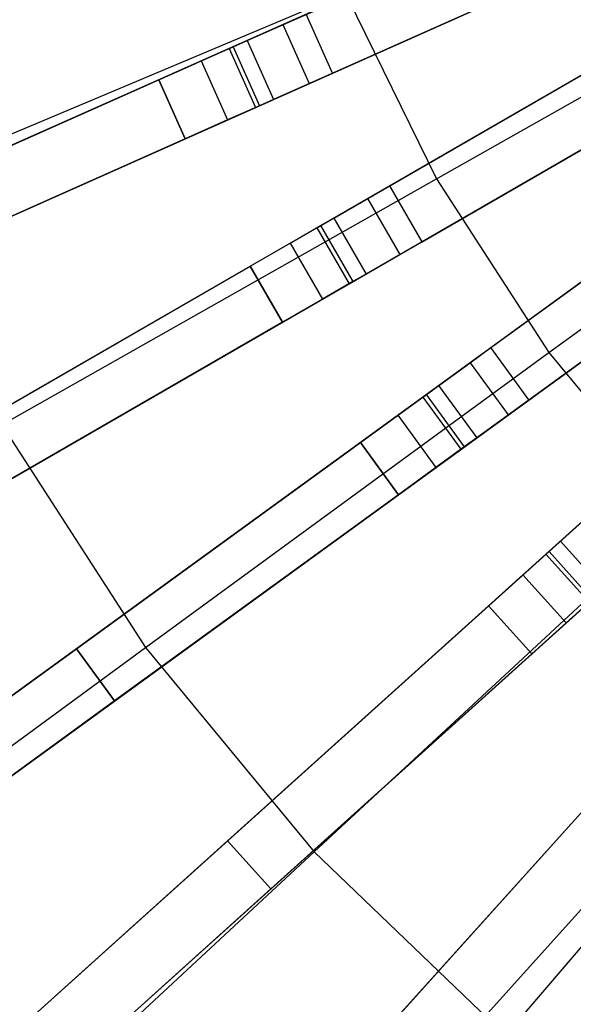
# Model space of a CAD drawing. Extents: x 0.4 to 55.5, y 0.4 to 55.5.
# Tile 11 of 103: x 23.4 to 24.6, y 24 to 26.3. Entities that reach past the tile are written whole.
import ezdxf

# ---------------------------------------------------------------- set-up
doc = ezdxf.new("R2010")
doc.units = 0
doc.header["$LTSCALE"] = 2.54
doc.layers.get('0').update_dxf_attribs({"color": 13, "linetype": 'CONTINUOUS'})

# ---------------------------------------------------------------- blocks, each defined once
blk = doc.blocks.new('M_STL')
at = {"color": 0}
for p, q in [((24.617, 26.5332, 31.6366), (21.8008, 25.2793, 31.3583)), ((24.617, 26.5332, 31.6366), (21.8008, 25.2793, 31.3583)), ((24.5846, 26.5187, 31.4845), (21.7657, 25.2637, 31.2025)), ((24.5846, 26.5187, 31.4845), (21.7657, 25.2637, 31.2025)), ((23.8911, 26.21, 2.4076), (24.4795, 26.4719, 10.6684)), ((23.8911, 26.21, 2.4076), (24.4795, 26.4719, 10.6684)), ((24.3307, 25.8889, 199.4703), (25.362, 26.4729, 199.1905)), ((24.3307, 25.8889, 199.4703), (25.362, 26.4729, 199.1905)), ((24.678, 26.3961, 31.6366), (21.8618, 25.1423, 31.3583)), ((24.678, 26.3961, 31.6366), (21.8618, 25.1423, 31.3583)), ((24.0888, 26.1338, 2.3959), (24.6771, 26.3957, 10.6567)), ((24.0888, 26.1338, 2.3959), (24.6771, 26.3957, 10.6567)), ((21.8267, 25.1267, 31.2025), (24.6456, 26.3817, 31.4845)), ((21.8267, 25.1267, 31.2025), (24.6456, 26.3817, 31.4845)), ((24.5405, 26.3349, 10.6684), (23.9521, 26.073, 2.4076)), ((24.5405, 26.3349, 10.6684), (23.9521, 26.073, 2.4076)), ((23.0505, 25.8694, 199.8429), (24.1189, 26.3197, 199.4703)), ((23.0505, 25.8694, 199.8429), (24.1189, 26.3197, 199.4703)), ((24.1189, 26.3197, 199.4703), (24.3307, 25.8889, 199.4703)), ((24.1189, 26.3197, 199.4703), (24.3307, 25.8889, 199.4703)), ((23.9736, 26.2467, 2.221), (24.0277, 26.2708, 2.3959)), ((23.9736, 26.2467, 2.221), (24.0277, 26.2708, 2.3959)), ((24.0888, 26.1338, 2.3959), (24.0277, 26.2708, 2.3959)), ((24.0888, 26.1338, 2.3959), (24.0277, 26.2708, 2.3959)), ((23.8497, 26.1916, 2.0955), (23.9736, 26.2467, 2.221)), ((23.8497, 26.1916, 2.0955), (23.9736, 26.2467, 2.221)), ((23.9736, 26.2467, 2.221), (24.0346, 26.1097, 2.221)), ((23.9736, 26.2467, 2.221), (24.0346, 26.1097, 2.221)), ((23.8586, 26.1955, 2.3026), (23.8911, 26.21, 2.4076)), ((23.8586, 26.1955, 2.3026), (23.8911, 26.21, 2.4076)), ((23.8911, 26.21, 2.4076), (23.9521, 26.073, 2.4076)), ((23.8911, 26.21, 2.4076), (23.9521, 26.073, 2.4076)), ((24.7784, 26.194, 31.6365), (22.1077, 24.6521, 31.3579)), ((24.7784, 26.194, 31.6365), (22.1077, 24.6521, 31.3579)), ((23.6862, 26.1188, 2.0501), (23.8497, 26.1916, 2.0955)), ((23.6862, 26.1188, 2.0501), (23.8497, 26.1916, 2.0955)), ((23.7843, 26.1624, 2.2274), (23.8586, 26.1955, 2.3026)), ((23.7843, 26.1624, 2.2274), (23.8586, 26.1955, 2.3026)), ((23.8497, 26.1916, 2.0955), (23.9108, 26.0545, 2.0955)), ((23.8497, 26.1916, 2.0955), (23.9108, 26.0545, 2.0955)), ((23.8586, 26.1955, 2.3026), (23.9197, 26.0585, 2.3026)), ((23.8586, 26.1955, 2.3026), (23.9197, 26.0585, 2.3026)), ((24.2218, 25.8727, 2.3959), (24.7795, 26.1947, 10.6567)), ((24.2218, 25.8727, 2.3959), (24.7795, 26.1947, 10.6567)), ((24.5911, 25.4856, 199.4703), (25.5477, 26.1854, 199.1905)), ((24.5911, 25.4856, 199.4703), (25.5477, 26.1854, 199.1905)), ((24.7476, 26.1763, 31.4844), (22.0744, 24.6329, 31.202)), ((24.7476, 26.1763, 31.4844), (22.0744, 24.6329, 31.202)), ((23.6862, 26.1188, 2.2001), (23.7843, 26.1624, 2.2274)), ((23.6862, 26.1188, 2.2001), (23.7843, 26.1624, 2.2274)), ((23.7843, 26.1624, 2.2274), (23.8453, 26.0254, 2.2274)), ((23.7843, 26.1624, 2.2274), (23.8453, 26.0254, 2.2274)), ((22.9421, 25.7875, 2.2001), (23.6862, 26.1188, 2.2001)), ((22.9421, 25.7875, 2.0501), (23.6862, 26.1188, 2.0501)), ((22.9421, 25.7875, 2.0501), (23.6862, 26.1188, 2.0501)), ((22.9421, 25.7875, 2.2001), (23.6862, 26.1188, 2.2001)), ((23.7472, 25.9817, 2.0501), (23.6862, 26.1188, 2.0501)), ((23.6862, 26.1188, 2.2001), (23.7472, 25.9817, 2.2001)), ((23.7472, 25.9817, 2.0501), (23.6862, 26.1188, 2.0501)), ((23.6862, 26.1188, 2.2001), (23.7472, 25.9817, 2.2001)), ((24.0346, 26.1097, 2.221), (24.0888, 26.1338, 2.3959)), ((24.0346, 26.1097, 2.221), (24.0888, 26.1338, 2.3959)), ((24.0923, 25.7979, 2.4076), (24.65, 26.1199, 10.6684)), ((24.0923, 25.7979, 2.4076), (24.65, 26.1199, 10.6684)), ((23.9108, 26.0545, 2.0955), (24.0346, 26.1097, 2.221)), ((23.9108, 26.0545, 2.0955), (24.0346, 26.1097, 2.221)), ((23.9521, 26.073, 2.4076), (23.9197, 26.0585, 2.3026)), ((23.9521, 26.073, 2.4076), (23.9197, 26.0585, 2.3026)), ((24.8534, 26.0641, 31.6365), (22.1827, 24.5222, 31.3579)), ((24.8534, 26.0641, 31.6365), (22.1827, 24.5222, 31.3579)), ((23.7472, 25.9817, 2.0501), (23.9108, 26.0545, 2.0955)), ((23.7472, 25.9817, 2.0501), (23.9108, 26.0545, 2.0955)), ((23.9197, 26.0585, 2.3026), (23.8453, 26.0254, 2.2274)), ((23.9197, 26.0585, 2.3026), (23.8453, 26.0254, 2.2274)), ((24.2968, 25.7428, 2.3959), (24.8545, 26.0648, 10.6567)), ((24.2968, 25.7428, 2.3959), (24.8545, 26.0648, 10.6567)), ((22.1494, 24.503, 31.202), (24.8226, 26.0464, 31.4844)), ((22.1494, 24.503, 31.202), (24.8226, 26.0464, 31.4844)), ((23.8453, 26.0254, 2.2274), (23.7472, 25.9817, 2.2001)), ((23.8453, 26.0254, 2.2274), (23.7472, 25.9817, 2.2001)), ((23.0031, 25.6504, 2.0501), (23.7472, 25.9817, 2.0501)), ((23.7472, 25.9817, 2.2001), (23.0031, 25.6504, 2.2001)), ((23.0031, 25.6504, 2.0501), (23.7472, 25.9817, 2.0501)), ((23.7472, 25.9817, 2.2001), (23.0031, 25.6504, 2.2001)), ((24.725, 25.99, 10.6684), (24.1673, 25.668, 2.4076)), ((24.725, 25.99, 10.6684), (24.1673, 25.668, 2.4076)), ((23.3219, 25.3177, 199.8429), (24.3307, 25.8889, 199.4703)), ((23.3219, 25.3177, 199.8429), (24.3307, 25.8889, 199.4703)), ((24.3307, 25.8889, 199.4703), (24.5911, 25.4856, 199.4703)), ((24.3307, 25.8889, 199.4703), (24.5911, 25.4856, 199.4703)), ((24.975, 25.8739, 31.6364), (22.4796, 24.0608, 31.3576)), ((24.975, 25.8739, 31.6364), (22.4796, 24.0608, 31.3576)), ((24.1705, 25.8431, 2.221), (24.2218, 25.8727, 2.3959)), ((24.1705, 25.8431, 2.221), (24.2218, 25.8727, 2.3959)), ((24.2968, 25.7428, 2.3959), (24.2218, 25.8727, 2.3959)), ((24.2968, 25.7428, 2.3959), (24.2218, 25.8727, 2.3959)), ((24.4564, 25.4971, 2.3959), (24.9774, 25.8756, 10.6567)), ((24.4564, 25.4971, 2.3959), (24.9774, 25.8756, 10.6567)), ((24.9462, 25.8529, 31.4843), (22.4484, 24.0382, 31.2017)), ((24.9462, 25.8529, 31.4843), (22.4484, 24.0382, 31.2017)), ((24.053, 25.7753, 2.0955), (24.1705, 25.8431, 2.221)), ((24.053, 25.7753, 2.0955), (24.1705, 25.8431, 2.221)), ((24.1705, 25.8431, 2.221), (24.2455, 25.7132, 2.221)), ((24.1705, 25.8431, 2.221), (24.2455, 25.7132, 2.221)), ((24.0615, 25.7802, 2.3026), (24.0923, 25.7979, 2.4076)), ((24.0615, 25.7802, 2.3026), (24.0923, 25.7979, 2.4076)), ((24.0923, 25.7979, 2.4076), (24.1673, 25.668, 2.4076)), ((24.0923, 25.7979, 2.4076), (24.1673, 25.668, 2.4076)), ((23.898, 25.6858, 2.0501), (24.053, 25.7753, 2.0955)), ((23.898, 25.6858, 2.0501), (24.053, 25.7753, 2.0955)), ((23.991, 25.7395, 2.2274), (24.0615, 25.7802, 2.3026)), ((23.991, 25.7395, 2.2274), (24.0615, 25.7802, 2.3026)), ((24.053, 25.7753, 2.0955), (24.128, 25.6454, 2.0955)), ((24.053, 25.7753, 2.0955), (24.128, 25.6454, 2.0955)), ((24.0615, 25.7802, 2.3026), (24.1365, 25.6503, 2.3026)), ((24.0615, 25.7802, 2.3026), (24.1365, 25.6503, 2.3026)), ((24.3354, 25.4092, 2.4076), (24.8564, 25.7877, 10.6684)), ((24.3354, 25.4092, 2.4076), (24.8564, 25.7877, 10.6684)), ((25.0632, 25.7525, 31.6364), (22.5677, 23.9395, 31.3576)), ((25.0632, 25.7525, 31.6364), (22.5677, 23.9395, 31.3576)), ((24.5445, 25.3757, 2.3959), (25.0656, 25.7542, 10.6567)), ((24.5445, 25.3757, 2.3959), (25.0656, 25.7542, 10.6567)), ((22.5366, 23.9168, 31.2017), (25.0344, 25.7316, 31.4843)), ((22.5366, 23.9168, 31.2017), (25.0344, 25.7316, 31.4843)), ((23.898, 25.6858, 2.2001), (23.991, 25.7395, 2.2274)), ((23.898, 25.6858, 2.2001), (23.991, 25.7395, 2.2274)), ((23.991, 25.7395, 2.2274), (24.066, 25.6096, 2.2274)), ((23.991, 25.7395, 2.2274), (24.066, 25.6096, 2.2274)), ((24.2455, 25.7132, 2.221), (24.2968, 25.7428, 2.3959)), ((24.2455, 25.7132, 2.221), (24.2968, 25.7428, 2.3959)), ((24.128, 25.6454, 2.0955), (24.2455, 25.7132, 2.221)), ((24.128, 25.6454, 2.0955), (24.2455, 25.7132, 2.221)), ((23.1926, 25.2785, 2.2001), (23.898, 25.6858, 2.2001)), ((23.1926, 25.2785, 2.0501), (23.898, 25.6858, 2.0501)), ((23.1926, 25.2785, 2.0501), (23.898, 25.6858, 2.0501)), ((23.1926, 25.2785, 2.2001), (23.898, 25.6858, 2.2001)), ((23.973, 25.5559, 2.0501), (23.898, 25.6858, 2.0501)), ((23.898, 25.6858, 2.2001), (23.973, 25.5559, 2.2001)), ((23.973, 25.5559, 2.0501), (23.898, 25.6858, 2.0501)), ((23.898, 25.6858, 2.2001), (23.973, 25.5559, 2.2001)), ((24.1673, 25.668, 2.4076), (24.1365, 25.6503, 2.3026)), ((24.1673, 25.668, 2.4076), (24.1365, 25.6503, 2.3026)), ((24.9446, 25.6663, 10.6684), (24.4236, 25.2878, 2.4076)), ((24.9446, 25.6663, 10.6684), (24.4236, 25.2878, 2.4076)), ((23.973, 25.5559, 2.0501), (24.128, 25.6454, 2.0955)), ((23.973, 25.5559, 2.0501), (24.128, 25.6454, 2.0955)), ((24.1365, 25.6503, 2.3026), (24.066, 25.6096, 2.2274)), ((24.1365, 25.6503, 2.3026), (24.066, 25.6096, 2.2274)), ((24.066, 25.6096, 2.2274), (23.973, 25.5559, 2.2001)), ((24.066, 25.6096, 2.2274), (23.973, 25.5559, 2.2001)), ((25.2047, 25.5764, 31.6364), (22.9122, 23.5122, 31.3575)), ((25.2047, 25.5764, 31.6364), (22.9122, 23.5122, 31.3575)), ((25.1783, 25.5526, 31.4843), (22.8836, 23.4864, 31.2016)), ((25.1783, 25.5526, 31.4843), (22.8836, 23.4864, 31.2016)), ((23.2676, 25.1486, 2.0501), (23.973, 25.5559, 2.0501)), ((23.973, 25.5559, 2.2001), (23.2676, 25.1486, 2.2001)), ((23.2676, 25.1486, 2.0501), (23.973, 25.5559, 2.0501)), ((23.973, 25.5559, 2.2001), (23.2676, 25.1486, 2.2001)), ((23.6554, 24.8011, 199.8429), (24.5911, 25.4856, 199.4703)), ((23.6554, 24.8011, 199.8429), (24.5911, 25.4856, 199.4703)), ((24.4084, 25.4622, 2.221), (24.4564, 25.4971, 2.3959)), ((24.4084, 25.4622, 2.221), (24.4564, 25.4971, 2.3959)), ((24.5445, 25.3757, 2.3959), (24.4564, 25.4971, 2.3959)), ((24.5445, 25.3757, 2.3959), (24.4564, 25.4971, 2.3959)), ((24.5911, 25.4856, 199.4703), (24.8966, 25.1153, 199.4703)), ((24.5911, 25.4856, 199.4703), (24.8966, 25.1153, 199.4703)), ((24.6178, 25.0479, 2.4076), (25.0964, 25.4788, 10.6684)), ((24.6178, 25.0479, 2.4076), (25.0964, 25.4788, 10.6684)), ((25.3051, 25.4649, 31.6364), (23.0126, 23.4007, 31.3575)), ((25.3051, 25.4649, 31.6364), (23.0126, 23.4007, 31.3575)), ((24.2987, 25.3825, 2.0955), (24.4084, 25.4622, 2.221)), ((24.2987, 25.3825, 2.0955), (24.4084, 25.4622, 2.221)), ((24.4084, 25.4622, 2.221), (24.4966, 25.3409, 2.221)), ((24.4084, 25.4622, 2.221), (24.4966, 25.3409, 2.221)), ((22.9839, 23.3749, 31.2016), (25.2786, 25.4411, 31.4843)), ((22.9839, 23.3749, 31.2016), (25.2786, 25.4411, 31.4843)), ((24.3066, 25.3883, 2.3026), (24.3354, 25.4092, 2.4076)), ((24.3066, 25.3883, 2.3026), (24.3354, 25.4092, 2.4076)), ((24.3354, 25.4092, 2.4076), (24.4236, 25.2878, 2.4076)), ((24.3354, 25.4092, 2.4076), (24.4236, 25.2878, 2.4076)), ((24.2408, 25.3404, 2.2274), (24.3066, 25.3883, 2.3026)), ((24.2408, 25.3404, 2.2274), (24.3066, 25.3883, 2.3026)), ((24.3066, 25.3883, 2.3026), (24.3948, 25.2669, 2.3026)), ((24.3066, 25.3883, 2.3026), (24.3948, 25.2669, 2.3026)), ((24.1539, 25.2773, 2.0501), (24.2987, 25.3825, 2.0955)), ((24.1539, 25.2773, 2.0501), (24.2987, 25.3825, 2.0955)), ((24.2987, 25.3825, 2.0955), (24.3869, 25.2612, 2.0955)), ((24.2987, 25.3825, 2.0955), (24.3869, 25.2612, 2.0955)), ((24.4966, 25.3409, 2.221), (24.5445, 25.3757, 2.3959)), ((24.4966, 25.3409, 2.221), (24.5445, 25.3757, 2.3959)), ((24.1539, 25.2773, 2.2001), (24.2408, 25.3404, 2.2274)), ((24.1539, 25.2773, 2.2001), (24.2408, 25.3404, 2.2274)), ((24.2408, 25.3404, 2.2274), (24.329, 25.2191, 2.2274)), ((24.2408, 25.3404, 2.2274), (24.329, 25.2191, 2.2274)), ((24.3869, 25.2612, 2.0955), (24.4966, 25.3409, 2.221)), ((24.3869, 25.2612, 2.0955), (24.4966, 25.3409, 2.221)), ((23.3219, 25.3177, 199.8429), (23.6554, 24.8011, 199.8429)), ((23.3219, 25.3177, 199.8429), (23.6554, 24.8011, 199.8429)), ((25.4649, 25.3051, 31.6364), (23.4007, 23.0126, 31.3575)), ((25.4649, 25.3051, 31.6364), (23.4007, 23.0126, 31.3575)), ((25.4411, 25.2786, 31.4843), (23.3749, 22.9839, 31.2016)), ((25.4411, 25.2786, 31.4843), (23.3749, 22.9839, 31.2016)), ((23.4949, 24.7985, 2.2001), (24.1539, 25.2773, 2.2001)), ((23.4949, 24.7985, 2.0501), (24.1539, 25.2773, 2.0501)), ((23.4949, 24.7985, 2.0501), (24.1539, 25.2773, 2.0501)), ((23.4949, 24.7985, 2.2001), (24.1539, 25.2773, 2.2001)), ((24.2421, 25.1559, 2.0501), (24.1539, 25.2773, 2.0501)), ((24.1539, 25.2773, 2.2001), (24.2421, 25.1559, 2.2001)), ((24.2421, 25.1559, 2.0501), (24.1539, 25.2773, 2.0501)), ((24.1539, 25.2773, 2.2001), (24.2421, 25.1559, 2.2001)), ((24.4236, 25.2878, 2.4076), (24.3948, 25.2669, 2.3026)), ((24.4236, 25.2878, 2.4076), (24.3948, 25.2669, 2.3026)), ((24.2421, 25.1559, 2.0501), (24.3869, 25.2612, 2.0955)), ((24.2421, 25.1559, 2.0501), (24.3869, 25.2612, 2.0955)), ((24.3948, 25.2669, 2.3026), (24.329, 25.2191, 2.2274)), ((24.3948, 25.2669, 2.3026), (24.329, 25.2191, 2.2274)), ((25.5764, 25.2047, 31.6364), (23.5122, 22.9122, 31.3575)), ((25.5764, 25.2047, 31.6364), (23.5122, 22.9122, 31.3575)), ((24.329, 25.2191, 2.2274), (24.2421, 25.1559, 2.2001)), ((24.329, 25.2191, 2.2274), (24.2421, 25.1559, 2.2001)), ((23.4864, 22.8836, 31.2016), (25.5526, 25.1783, 31.4843)), ((23.4864, 22.8836, 31.2016), (25.5526, 25.1783, 31.4843)), ((23.5831, 24.6772, 2.0501), (24.2421, 25.1559, 2.0501)), ((24.2421, 25.1559, 2.2001), (23.5831, 24.6772, 2.2001)), ((23.5831, 24.6772, 2.0501), (24.2421, 25.1559, 2.0501)), ((24.2421, 25.1559, 2.2001), (23.5831, 24.6772, 2.2001)), ((24.0467, 24.3268, 199.8429), (24.8966, 25.1153, 199.4703)), ((24.0467, 24.3268, 199.8429), (24.8966, 25.1153, 199.4703)), ((24.5841, 25.0176, 2.0955), (24.6849, 25.1083, 2.221)), ((24.5841, 25.0176, 2.0955), (24.6849, 25.1083, 2.221)), ((24.5914, 25.0241, 2.3026), (24.6178, 25.0479, 2.4076)), ((24.5914, 25.0241, 2.3026), (24.6178, 25.0479, 2.4076)), ((24.6178, 25.0479, 2.4076), (24.7182, 24.9364, 2.4076)), ((24.6178, 25.0479, 2.4076), (24.7182, 24.9364, 2.4076)), ((24.5309, 24.9697, 2.2274), (24.5914, 25.0241, 2.3026)), ((24.5309, 24.9697, 2.2274), (24.5914, 25.0241, 2.3026)), ((24.5914, 25.0241, 2.3026), (24.6918, 24.9127, 2.3026)), ((24.5914, 25.0241, 2.3026), (24.6918, 24.9127, 2.3026)), ((24.4511, 24.8978, 2.0501), (24.5841, 25.0176, 2.0955)), ((24.4511, 24.8978, 2.0501), (24.5841, 25.0176, 2.0955)), ((24.5841, 25.0176, 2.0955), (24.6845, 24.9061, 2.0955)), ((24.5841, 25.0176, 2.0955), (24.6845, 24.9061, 2.0955)), ((24.4511, 24.8978, 2.2001), (24.5309, 24.9697, 2.2274)), ((24.4511, 24.8978, 2.2001), (24.5309, 24.9697, 2.2274)), ((24.5309, 24.9697, 2.2274), (24.6313, 24.8582, 2.2274)), ((24.5309, 24.9697, 2.2274), (24.6313, 24.8582, 2.2274)), ((24.5515, 24.7863, 2.0501), (24.6845, 24.9061, 2.0955)), ((24.5515, 24.7863, 2.0501), (24.6845, 24.9061, 2.0955)), ((24.6918, 24.9127, 2.3026), (24.6313, 24.8582, 2.2274)), ((24.6918, 24.9127, 2.3026), (24.6313, 24.8582, 2.2274)), ((23.8458, 24.3528, 2.2001), (24.4511, 24.8978, 2.2001)), ((23.8458, 24.3528, 2.0501), (24.4511, 24.8978, 2.0501)), ((23.8458, 24.3528, 2.0501), (24.4511, 24.8978, 2.0501)), ((23.8458, 24.3528, 2.2001), (24.4511, 24.8978, 2.2001)), ((24.5515, 24.7863, 2.0501), (24.4511, 24.8978, 2.0501)), ((24.4511, 24.8978, 2.2001), (24.5515, 24.7863, 2.2001)), ((24.5515, 24.7863, 2.0501), (24.4511, 24.8978, 2.0501)), ((24.4511, 24.8978, 2.2001), (24.5515, 24.7863, 2.2001)), ((24.6313, 24.8582, 2.2274), (24.5515, 24.7863, 2.2001)), ((24.6313, 24.8582, 2.2274), (24.5515, 24.7863, 2.2001)), ((21.5663, 23.3973, 2.1748), (23.4949, 24.7985, 2.0501)), ((21.5663, 23.3973, 2.1748), (23.4949, 24.7985, 2.0501)), ((21.5725, 23.4018, 2.3247), (23.4949, 24.7985, 2.2001)), ((21.5725, 23.4018, 2.3247), (23.4949, 24.7985, 2.2001)), ((22.7464, 24.1361, 200.306), (23.6554, 24.8011, 199.8429)), ((22.7464, 24.1361, 200.306), (23.6554, 24.8011, 199.8429)), ((23.5831, 24.6772, 2.0501), (23.4949, 24.7985, 2.0501)), ((23.4949, 24.7985, 2.2001), (23.5831, 24.6772, 2.2001)), ((23.5831, 24.6772, 2.0501), (23.4949, 24.7985, 2.0501)), ((23.4949, 24.7985, 2.2001), (23.5831, 24.6772, 2.2001)), ((23.6554, 24.8011, 199.8429), (24.0467, 24.3268, 199.8429)), ((23.6554, 24.8011, 199.8429), (24.0467, 24.3268, 199.8429)), ((23.9462, 24.2413, 2.0501), (24.5515, 24.7863, 2.0501)), ((24.5515, 24.7863, 2.2001), (23.9462, 24.2413, 2.2001)), ((23.9462, 24.2413, 2.0501), (24.5515, 24.7863, 2.0501)), ((24.5515, 24.7863, 2.2001), (23.9462, 24.2413, 2.2001)), ((25.2431, 24.7829, 199.4703), (24.4904, 23.9011, 199.8429)), ((25.2431, 24.7829, 199.4703), (24.4904, 23.9011, 199.8429)), ((21.6545, 23.2759, 2.1748), (23.5831, 24.6772, 2.0501)), ((21.6545, 23.2759, 2.1748), (23.5831, 24.6772, 2.0501)), ((23.5831, 24.6772, 2.2001), (21.6607, 23.2805, 2.3247)), ((23.5831, 24.6772, 2.2001), (21.6607, 23.2805, 2.3247)), ((24.2413, 23.9462, 2.2001), (24.7863, 24.5515, 2.2001)), ((24.2413, 23.9462, 2.0501), (24.7863, 24.5515, 2.0501)), ((24.2413, 23.9462, 2.0501), (24.7863, 24.5515, 2.0501)), ((24.2413, 23.9462, 2.2001), (24.7863, 24.5515, 2.2001)), ((24.3528, 23.8458, 2.0501), (24.8978, 24.4511, 2.0501)), ((24.8978, 24.4511, 2.2001), (24.3528, 23.8458, 2.2001)), ((24.3528, 23.8458, 2.0501), (24.8978, 24.4511, 2.0501)), ((24.8978, 24.4511, 2.2001), (24.3528, 23.8458, 2.2001)), ((22.0741, 22.7575, 2.1748), (23.8458, 24.3528, 2.0501)), ((22.0741, 22.7575, 2.1748), (23.8458, 24.3528, 2.0501)), ((22.0798, 22.7627, 2.3248), (23.8458, 24.3528, 2.2001)), ((22.0798, 22.7627, 2.3248), (23.8458, 24.3528, 2.2001)), ((23.9462, 24.2413, 2.0501), (23.8458, 24.3528, 2.0501)), ((23.8458, 24.3528, 2.2001), (23.9462, 24.2413, 2.2001)), ((23.9462, 24.2413, 2.0501), (23.8458, 24.3528, 2.0501)), ((23.8458, 24.3528, 2.2001), (23.9462, 24.2413, 2.2001)), ((23.2211, 23.5608, 200.306), (24.0467, 24.3268, 199.8429)), ((23.2211, 23.5608, 200.306), (24.0467, 24.3268, 199.8429)), ((24.4904, 23.9011, 199.8429), (24.0467, 24.3268, 199.8429)), ((24.4904, 23.9011, 199.8429), (24.0467, 24.3268, 199.8429)), ((22.1745, 22.6461, 2.1748), (23.9462, 24.2413, 2.0501)), ((22.1745, 22.6461, 2.1748), (23.9462, 24.2413, 2.0501)), ((23.9462, 24.2413, 2.2001), (22.1802, 22.6512, 2.3248)), ((23.9462, 24.2413, 2.2001), (22.1802, 22.6512, 2.3248))]:
    blk.add_line(p, q, dxfattribs=at)

msp = doc.modelspace()

# ---------------------------------------------------------------- block references
at = {"color": 0}
msp.add_blockref('M_STL', (0, 0), dxfattribs=at)

doc.saveas('drawing.dxf')
